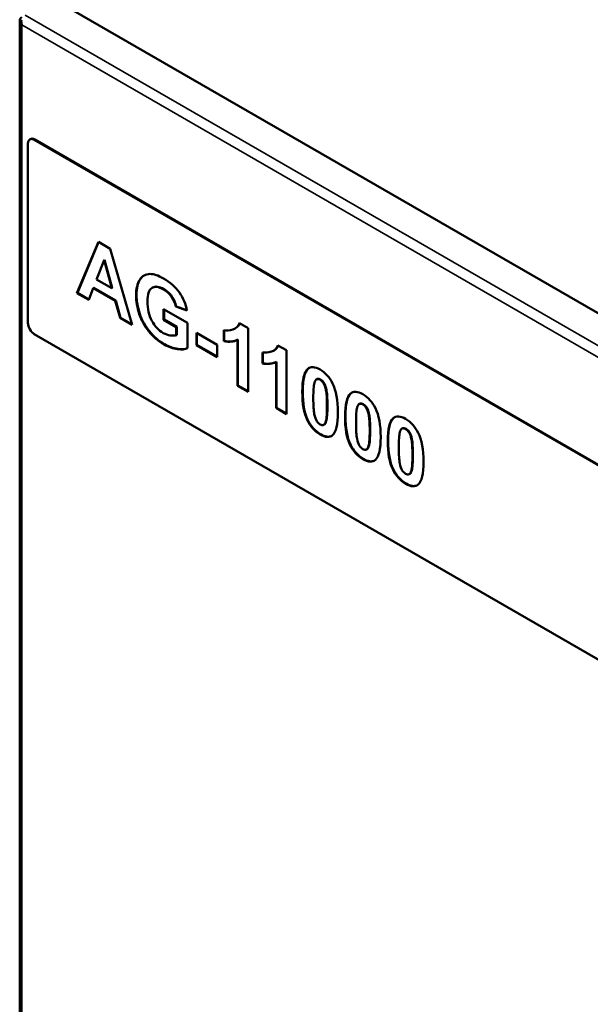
# Model space of a CAD drawing. Header units: inches. Extents: x 0 to 136, y 2 to 86.
# Tile 64 of 71: x 97 to 106, y 57 to 73. Entities that reach past the tile are written whole.
import ezdxf

# ---------------------------------------------------------------- set-up
doc = ezdxf.new("R2010")
doc.units = ezdxf.units.IN
doc.header["$LTSCALE"] = 4
doc.header["$MEASUREMENT"] = 0
doc.layers.add('Visible (ANSI)', color=7, linetype='Continuous', lineweight=50)
doc.layers.add('Visible Narrow (ANSI)', color=7, linetype='Continuous', lineweight=35)

msp = doc.modelspace()

# ---------------------------------------------------------------- linework, layer by layer
at = {"layer": 'Visible (ANSI)'}
for p, q in [((114.928, 63.2081), (97.7914, 73.102)), ((97.2556, 72.7655), (97.2556, 33.3697)), ((97.2781, 72.7597), (97.2563, 72.7583)), ((97.2887, 72.6872), (97.2888, 72.6873)), ((97.4212, 70.8631), (97.4142, 70.859)), ((106.5961, 65.5917), (97.4848, 70.8522)), ((106.5961, 65.5999), (97.4918, 70.8562)), ((97.384, 70.7918), (97.384, 67.9239)), ((98.1665, 68.4015), (98.5087, 69.2186)), ((98.1735, 68.4056), (98.513, 69.2161)), ((98.5087, 69.2186), (98.6963, 69.1103)), ((98.6963, 69.1103), (99.0482, 67.8924)), ((98.6004, 68.9289), (98.4817, 68.6209)), ((98.6075, 68.933), (98.6004, 68.9289)), ((98.7215, 68.4825), (98.6004, 68.9289)), ((98.7286, 68.4866), (98.6075, 68.933)), ((98.4817, 68.6209), (98.7215, 68.4825)), ((98.4272, 68.4815), (98.3547, 68.2928)), ((98.4343, 68.4855), (98.4272, 68.4815)), ((98.7785, 68.2787), (98.4272, 68.4815)), ((98.7855, 68.2827), (98.4343, 68.4855)), ((98.7286, 68.4866), (98.7215, 68.4825)), ((99.3761, 68.49), (99.3691, 68.4859)), ((98.1735, 68.4056), (98.1665, 68.4015)), ((98.3547, 68.2928), (98.1665, 68.4015)), ((98.3572, 68.2995), (98.1735, 68.4056)), ((98.7855, 68.2827), (98.7785, 68.2787)), ((98.8552, 68.0039), (98.7785, 68.2787)), ((98.8623, 68.008), (98.7855, 68.2827)), ((99.753, 68.1893), (99.7459, 68.1852)), ((99.9222, 68.1215), (99.7459, 68.1852)), ((99.9209, 68.1286), (99.753, 68.1893)), ((98.8623, 68.008), (98.8552, 68.0039)), ((99.0482, 67.8924), (98.8552, 68.0039)), ((99.0454, 67.9022), (98.8623, 68.008)), ((99.5511, 68.1461), (99.9335, 67.9253)), ((99.5511, 67.9752), (99.5511, 68.1461)), ((99.5582, 67.9792), (99.5582, 68.142)), ((99.5582, 67.9792), (99.5511, 67.9752)), ((99.7543, 67.8578), (99.5511, 67.9752)), ((99.7614, 67.8619), (99.5582, 67.9792)), ((99.7614, 67.8619), (99.7543, 67.8578)), ((99.7543, 67.7291), (99.7543, 67.8578)), ((99.7614, 67.7332), (99.7614, 67.8619)), ((99.9335, 67.9253), (99.9335, 67.5211)), ((100.6996, 67.8398), (100.6925, 67.8357)), ((100.7631, 67.9212), (100.8998, 67.8423)), ((100.8998, 67.8423), (100.8998, 66.8234)), ((97.4857, 67.7457), (106.5961, 62.4857)), ((99.7614, 67.7332), (99.7543, 67.7291)), ((100.0768, 67.7637), (100.4077, 67.5727)), ((100.0768, 67.5692), (100.0768, 67.7637)), ((100.0839, 67.5733), (100.0839, 67.7596)), ((100.5138, 67.6318), (100.5138, 67.8083)), ((100.5209, 67.6359), (100.5209, 67.807)), ((100.0839, 67.5733), (100.0768, 67.5692)), ((100.4077, 67.3782), (100.0768, 67.5692)), ((100.4077, 67.3863), (100.0839, 67.5733)), ((100.4077, 67.5727), (100.4077, 67.3782)), ((100.5209, 67.6359), (100.5138, 67.6318)), ((100.7384, 67.6577), (100.7314, 67.6536)), ((100.7314, 66.9207), (100.7314, 67.6536)), ((100.7384, 66.9247), (100.7384, 67.6577)), ((101.3782, 67.5661), (101.5148, 67.4872)), ((101.1288, 67.2768), (101.1288, 67.4533)), ((101.1359, 67.2808), (101.1359, 67.452)), ((101.3146, 67.4847), (101.3076, 67.4806)), ((101.5148, 67.4872), (101.5148, 66.4683)), ((101.1359, 67.2808), (101.1288, 67.2768)), ((101.3535, 67.3027), (101.3464, 67.2986)), ((101.3464, 66.5656), (101.3464, 67.2986)), ((101.3535, 66.5697), (101.3535, 67.3027)), ((100.7384, 66.9247), (100.7314, 66.9207)), ((100.8998, 66.8234), (100.7314, 66.9207)), ((100.8998, 66.8316), (100.7384, 66.9247)), ((101.9988, 67.0269), (101.9917, 67.0228)), ((102.6815, 66.6327), (102.6744, 66.6286)), ((101.3535, 66.5697), (101.3464, 66.5656)), ((101.5148, 66.4683), (101.3464, 66.5656)), ((101.5148, 66.4765), (101.3535, 66.5697)), ((102.118, 66.3), (102.1109, 66.2959)), ((103.3643, 66.2385), (103.3572, 66.2344)), ((102.8007, 65.9058), (102.7936, 65.9017)), ((103.4834, 65.5116), (103.4764, 65.5076))]:
    msp.add_line(p, q, dxfattribs=at)
for centre, major_axis, ratio, start_param, end_param in [((97.369, 72.7655), (-0.1134, 0), 0.5773503, 5.4977871, 6.3937721), ((97.369, 72.7333), (0.0802, -0.1389), 0.5773503, 4.7089408, 4.7107127), ((97.3691, 72.7333), (-0.0802, 0.1389), 0.5773503, 1.5673482, 1.56912), ((97.369, 72.7334), (-0.1134, 0), 0.5773503, 0.7837218, 0.7853982), ((97.369, 72.7334), (0.0567, 0.0982), 0.5773503, 2.3545182, 2.3561945), ((35.6493, 148.1164), (64.1471, -80.3652), 0.0344471, 6.2477697, 6.2700096), ((127.8737, 159.2644), (-27.3806, -91.4509), 0.048611, 0.0045863, 0.0334401), ((47.2331, 113.6009), (52.7321, -46.0548), 0.0389041, 6.2250548, 6.2686458), ((47.2401, 113.605), (52.7321, -46.0548), 0.0389041, 6.2250548, 6.2659563), ((128.4887, 158.9093), (-27.3806, -91.4509), 0.048611, 0.0045863, 0.0334401), ((119.3442, -0.274), (17.3448, -67.3), 0.0207043, 3.1435404, 3.1788229), ((119.3513, -0.2699), (17.3448, -67.3), 0.0207043, 3.1435404, 3.1473531), ((120.027, -0.6682), (17.3448, -67.3), 0.0207043, 3.1435404, 3.1788229), ((120.0341, -0.6641), (17.3448, -67.3), 0.0207043, 3.1435404, 3.1473531), ((84.8229, 133.495), (17.2803, -67.2023), 0.0207156, 0.0019707, 0.0372719), ((84.8299, 133.4991), (17.2803, -67.2023), 0.0207156, 0.0057758, 0.0372719), ((120.7097, -1.0624), (17.3448, -67.3), 0.0207043, 3.1435404, 3.1788229), ((120.7168, -1.0583), (17.3448, -67.3), 0.0207043, 3.1435404, 3.1473531), ((85.5056, 133.1009), (17.2803, -67.2023), 0.0207156, 0.0019707, 0.0372719), ((85.5127, 133.1049), (17.2803, -67.2023), 0.0207156, 0.0057758, 0.0372719), ((86.1883, 132.7067), (17.2803, -67.2023), 0.0207156, 0.0019707, 0.0372719), ((86.1954, 132.7108), (17.2803, -67.2023), 0.0207156, 0.0057758, 0.0372719)]:
    msp.add_ellipse(centre, major_axis=major_axis, ratio=ratio, start_param=start_param, end_param=end_param, dxfattribs=at)
for points in [[(97.2563, 72.7583), (97.2591, 72.733), (97.2706, 72.7086), (97.2886, 72.6875)], [(97.2786, 72.7712), (97.2766, 72.7431), (97.2795, 72.7137), (97.2887, 72.6875)], [(97.2887, 72.6875), (97.2886, 72.6875), (97.2886, 72.6875), (97.2886, 72.6875)], [(97.4848, 70.8522), (97.4291, 70.8843), (97.384, 70.8573), (97.384, 70.7918)], [(97.4918, 70.8562), (97.4643, 70.8721), (97.4394, 70.8736), (97.4212, 70.8631)], [(99.1693, 68.615), (99.2076, 68.675), (99.2638, 68.7056), (99.3377, 68.7068)], [(99.1764, 68.6191), (99.1938, 68.6464), (99.215, 68.6677), (99.2398, 68.6828)], [(99.7459, 68.1852), (99.7335, 68.2422), (99.7103, 68.295), (99.6761, 68.3435)], [(99.753, 68.1893), (99.7406, 68.2463), (99.7173, 68.2991), (99.6832, 68.3476)], [(99.3173, 67.7865), (99.249, 67.8705), (99.1977, 67.9638), (99.1633, 68.0665)], [(99.3244, 67.7906), (99.2561, 67.8746), (99.2047, 67.9679), (99.1704, 68.0706)], [(97.384, 67.9239), (97.384, 67.8579), (97.4295, 67.7781), (97.4857, 67.7457)], [(100.6571, 67.8201), (100.7086, 67.8367), (100.744, 67.8704), (100.7631, 67.9212)], [(100.6996, 67.8398), (100.7304, 67.8575), (100.753, 67.8838), (100.7676, 67.9186)], [(100.7314, 67.6536), (100.6698, 67.6227), (100.5973, 67.6155), (100.5138, 67.6318)], [(100.7384, 67.6577), (100.6769, 67.6268), (100.6044, 67.6195), (100.5209, 67.6359)], [(101.2721, 67.465), (101.3236, 67.4816), (101.359, 67.5153), (101.3782, 67.5661)], [(101.3146, 67.4847), (101.3454, 67.5024), (101.368, 67.5287), (101.3826, 67.5635)], [(101.3464, 67.2986), (101.2848, 67.2677), (101.2123, 67.2604), (101.1288, 67.2768)], [(101.3535, 67.3027), (101.2919, 67.2717), (101.2194, 67.2645), (101.1359, 67.2808)], [(101.8594, 67.1926), (101.8643, 67.197), (101.8695, 67.2008), (101.8749, 67.2042)], [(102.1448, 66.8504), (102.1344, 66.9009), (102.1213, 66.9382), (102.1056, 66.9624)], [(102.1519, 66.8545), (102.1415, 66.905), (102.1284, 66.9423), (102.1126, 66.9664)], [(102.5421, 66.7984), (102.5471, 66.8028), (102.5523, 66.8067), (102.5576, 66.81)], [(101.9578, 66.4676), (101.9682, 66.4171), (101.9813, 66.3799), (101.9971, 66.356)], [(102.8276, 66.4562), (102.8172, 66.5068), (102.8041, 66.5441), (102.7883, 66.5682)], [(102.8346, 66.4603), (102.8242, 66.5108), (102.8112, 66.5481), (102.7954, 66.5723)], [(103.2249, 66.4042), (103.2298, 66.4086), (103.235, 66.4125), (103.2404, 66.4158)], [(103.5103, 66.062), (103.4999, 66.1126), (103.4868, 66.1499), (103.471, 66.174)], [(103.5174, 66.0661), (103.507, 66.1167), (103.4939, 66.154), (103.4781, 66.1781)], [(102.6405, 66.0735), (102.6509, 66.0229), (102.664, 65.9857), (102.6798, 65.9618)], [(103.3233, 65.6793), (103.3337, 65.6287), (103.3468, 65.5915), (103.3625, 65.5677)]]:
    msp.add_open_spline(points, degree=3, dxfattribs=at)
for points, knots in [([(99.1704, 68.0706), (99.136, 68.1733), (99.1188, 68.2733), (99.1188, 68.3706), (99.1188, 68.4763), (99.138, 68.5591), (99.1764, 68.6191)], [4, 4, 4, 4, 5, 5, 5, 6, 6, 6, 6]), ([(99.3377, 68.7068), (99.3941, 68.7079), (99.4642, 68.6843), (99.5481, 68.6358), (99.6572, 68.5728), (99.7424, 68.4972), (99.8038, 68.409), (99.8651, 68.3207), (99.9046, 68.2249), (99.9222, 68.1215)], [7, 7, 7, 7, 8, 8, 8, 9, 9, 9, 10, 10, 10, 10]), ([(99.1633, 68.0665), (99.1289, 68.1692), (99.1117, 68.2692), (99.1117, 68.3666), (99.1117, 68.4722), (99.1309, 68.5551), (99.1693, 68.615)], [4, 4, 4, 4, 5, 5, 5, 6, 6, 6, 6]), ([(99.3632, 68.4823), (99.3174, 68.452), (99.2946, 68.381), (99.2946, 68.2693), (99.2946, 68.1489), (99.3177, 68.0452), (99.3641, 67.9582)], [14, 14, 14, 14, 15, 15, 15, 16, 16, 16, 16]), ([(99.6761, 68.3435), (99.6419, 68.3921), (99.5993, 68.4312), (99.5481, 68.4607), (99.4706, 68.5055), (99.409, 68.5127), (99.3632, 68.4823)], [12, 12, 12, 12, 13, 13, 13, 14, 14, 14, 14]), ([(99.6832, 68.3476), (99.649, 68.3962), (99.6063, 68.4352), (99.5552, 68.4648), (99.4809, 68.5077), (99.4212, 68.5161), (99.3761, 68.49)], [12, 12, 12, 12, 13, 13, 13, 13.957983, 13.957983, 13.957983, 13.957983]), ([(99.3641, 67.9582), (99.4104, 67.8712), (99.4712, 67.806), (99.5463, 67.7627), (99.5835, 67.7412), (99.6207, 67.7281), (99.6581, 67.7234)], [16, 16, 16, 16, 17, 17, 17, 18, 18, 18, 18]), ([(99.772, 67.5047), (99.7015, 67.5138), (99.63, 67.5392), (99.5577, 67.581), (99.4658, 67.634), (99.3857, 67.7025), (99.3173, 67.7865)], [1, 1, 1, 1, 2, 2, 2, 3, 3, 3, 3]), ([(99.7791, 67.5087), (99.7085, 67.5179), (99.6371, 67.5433), (99.5648, 67.5851), (99.4729, 67.6381), (99.3927, 67.7066), (99.3244, 67.7906)], [1, 1, 1, 1, 2, 2, 2, 3, 3, 3, 3]), ([(101.8523, 67.1885), (101.8998, 67.2303), (101.9662, 67.2266), (102.0513, 67.1774), (102.1364, 67.1283), (102.203, 67.0548), (102.2509, 66.957)], [4, 4, 4, 4, 5, 5, 5, 6, 6, 6, 6]), ([(101.8445, 66.3745), (101.7921, 66.4807), (101.766, 66.6311), (101.766, 66.8258), (101.766, 67.0169), (101.7948, 67.1378), (101.8523, 67.1885)], [2, 2, 2, 2, 3, 3, 3, 4, 4, 4, 4]), ([(101.8516, 66.3786), (101.7992, 66.4848), (101.7731, 66.6352), (101.7731, 66.8299), (101.7731, 67.0209), (101.8018, 67.1418), (101.8594, 67.1926)], [2, 2, 2, 2, 3, 3, 3, 4, 4, 4, 4]), ([(101.9596, 66.966), (101.948, 66.9224), (101.9422, 66.8411), (101.9422, 66.722), (101.9422, 66.603), (101.9474, 66.5182), (101.9578, 66.4676)], [3, 3, 3, 3, 4, 4, 4, 5, 5, 5, 5]), ([(102.1056, 66.9624), (102.0898, 66.9865), (102.0717, 67.0044), (102.0513, 67.0162), (102.0309, 67.0279), (102.0127, 67.0309), (101.9968, 67.0252)], [0, 0, 0, 0, 1, 1, 1, 2, 2, 2, 2]), ([(102.1126, 66.9664), (102.0968, 66.9905), (102.0788, 67.0085), (102.0584, 67.0203), (102.038, 67.032), (102.0198, 67.035), (102.0038, 67.0292)], [0, 0, 0, 0, 1, 1, 1, 2, 2, 2, 2]), ([(102.2509, 66.957), (102.3081, 66.8409), (102.3366, 66.6867), (102.3366, 66.4943), (102.3366, 66.3023), (102.3079, 66.181), (102.2503, 66.1302)], [6, 6, 6, 6, 7, 7, 7, 8, 8, 8, 8]), ([(102.143, 66.3527), (102.1546, 66.3959), (102.1604, 66.477), (102.1604, 66.596), (102.1604, 66.7151), (102.1552, 66.7999), (102.1448, 66.8504)], [9, 9, 9, 9, 10, 10, 10, 11, 11, 11, 11]), ([(102.1501, 66.3568), (102.1617, 66.4), (102.1675, 66.4811), (102.1675, 66.6001), (102.1675, 66.7192), (102.1623, 66.804), (102.1519, 66.8545)], [9, 9, 9, 9, 10, 10, 10, 11, 11, 11, 11]), ([(102.5272, 65.9804), (102.4749, 66.0865), (102.4487, 66.2369), (102.4487, 66.4316), (102.4487, 66.6227), (102.4775, 66.7436), (102.535, 66.7943)], [2, 2, 2, 2, 3, 3, 3, 4, 4, 4, 4]), ([(102.5343, 65.9845), (102.482, 66.0906), (102.4558, 66.241), (102.4558, 66.4357), (102.4558, 66.6268), (102.4846, 66.7477), (102.5421, 66.7984)], [2, 2, 2, 2, 3, 3, 3, 4, 4, 4, 4]), ([(102.535, 66.7943), (102.5826, 66.8361), (102.6489, 66.8324), (102.734, 66.7833), (102.8192, 66.7341), (102.8857, 66.6606), (102.9337, 66.5628)], [4, 4, 4, 4, 5, 5, 5, 6, 6, 6, 6]), ([(102.7883, 66.5682), (102.7725, 66.5923), (102.7544, 66.6102), (102.734, 66.622), (102.7137, 66.6338), (102.6955, 66.6368), (102.6795, 66.631)], [0, 0, 0, 0, 1, 1, 1, 2, 2, 2, 2]), ([(102.7954, 66.5723), (102.7796, 66.5964), (102.7615, 66.6143), (102.7411, 66.6261), (102.7207, 66.6378), (102.7025, 66.6408), (102.6866, 66.6351)], [0, 0, 0, 0, 1, 1, 1, 2, 2, 2, 2]), ([(102.6423, 66.5718), (102.6307, 66.5282), (102.625, 66.4469), (102.625, 66.3278), (102.625, 66.2088), (102.6301, 66.124), (102.6405, 66.0735)], [3, 3, 3, 3, 4, 4, 4, 5, 5, 5, 5]), ([(102.8258, 65.9586), (102.8373, 66.0017), (102.8431, 66.0828), (102.8431, 66.2019), (102.8431, 66.3209), (102.8379, 66.4057), (102.8276, 66.4562)], [9, 9, 9, 9, 10, 10, 10, 11, 11, 11, 11]), ([(102.8328, 65.9626), (102.8444, 66.0058), (102.8502, 66.0869), (102.8502, 66.2059), (102.8502, 66.325), (102.845, 66.4098), (102.8346, 66.4603)], [9, 9, 9, 9, 10, 10, 10, 11, 11, 11, 11]), ([(102.9337, 66.5628), (102.9908, 66.4468), (103.0194, 66.2925), (103.0194, 66.1001), (103.0194, 65.9081), (102.9906, 65.7868), (102.9331, 65.736)], [6, 6, 6, 6, 7, 7, 7, 8, 8, 8, 8]), ([(103.2178, 66.4002), (103.2653, 66.4419), (103.3317, 66.4382), (103.4168, 66.3891), (103.5019, 66.3399), (103.5684, 66.2665), (103.6164, 66.1686)], [4, 4, 4, 4, 5, 5, 5, 6, 6, 6, 6]), ([(102.2503, 66.1302), (102.2028, 66.0885), (102.1364, 66.0922), (102.0513, 66.1413), (101.9658, 66.1907), (101.8969, 66.2684), (101.8445, 66.3745)], [0, 0, 0, 0, 1, 1, 1, 2, 2, 2, 2]), ([(102.2348, 66.1186), (102.1896, 66.0947), (102.1308, 66.1036), (102.0584, 66.1454), (101.9729, 66.1948), (101.9039, 66.2725), (101.8516, 66.3786)], [0.1495136, 0.1495136, 0.1495136, 0.1495136, 1, 1, 1, 2, 2, 2, 2]), ([(101.9971, 66.356), (102.0128, 66.3321), (102.0309, 66.3143), (102.0513, 66.3026), (102.0717, 66.2908), (102.0899, 66.2878), (102.1059, 66.2936)], [6, 6, 6, 6, 7, 7, 7, 8, 8, 8, 8]), ([(103.21, 65.5862), (103.1576, 65.6923), (103.1315, 65.8427), (103.1315, 66.0375), (103.1315, 66.2285), (103.1602, 66.3494), (103.2178, 66.4002)], [2, 2, 2, 2, 3, 3, 3, 4, 4, 4, 4]), ([(103.2171, 65.5903), (103.1647, 65.6964), (103.1385, 65.8468), (103.1385, 66.0416), (103.1385, 66.2326), (103.1673, 66.3535), (103.2249, 66.4042)], [2, 2, 2, 2, 3, 3, 3, 4, 4, 4, 4]), ([(103.3251, 66.1776), (103.3135, 66.134), (103.3077, 66.0527), (103.3077, 65.9336), (103.3077, 65.8146), (103.3129, 65.7298), (103.3233, 65.6793)], [3, 3, 3, 3, 4, 4, 4, 5, 5, 5, 5]), ([(103.471, 66.174), (103.4552, 66.1981), (103.4372, 66.216), (103.4168, 66.2278), (103.3964, 66.2396), (103.3782, 66.2426), (103.3622, 66.2368)], [0, 0, 0, 0, 1, 1, 1, 2, 2, 2, 2]), ([(103.4781, 66.1781), (103.4623, 66.2022), (103.4442, 66.2201), (103.4239, 66.2319), (103.4035, 66.2437), (103.3853, 66.2467), (103.3693, 66.2409)], [0, 0, 0, 0, 1, 1, 1, 2, 2, 2, 2]), ([(103.6164, 66.1686), (103.6735, 66.0526), (103.7021, 65.8983), (103.7021, 65.7059), (103.7021, 65.514), (103.6733, 65.3926), (103.6158, 65.3418)], [6, 6, 6, 6, 7, 7, 7, 8, 8, 8, 8]), ([(102.9331, 65.736), (102.8855, 65.6943), (102.8192, 65.698), (102.734, 65.7471), (102.6485, 65.7965), (102.5796, 65.8742), (102.5272, 65.9804)], [0, 0, 0, 0, 1, 1, 1, 2, 2, 2, 2]), ([(102.9175, 65.7244), (102.8723, 65.7005), (102.8135, 65.7094), (102.7411, 65.7512), (102.6556, 65.8006), (102.5867, 65.8783), (102.5343, 65.9845)], [0.1495136, 0.1495136, 0.1495136, 0.1495136, 1, 1, 1, 2, 2, 2, 2]), ([(102.6798, 65.9618), (102.6956, 65.938), (102.7137, 65.9201), (102.734, 65.9084), (102.7544, 65.8966), (102.7726, 65.8936), (102.7886, 65.8994)], [6, 6, 6, 6, 7, 7, 7, 8, 8, 8, 8]), ([(103.5085, 65.5644), (103.5201, 65.6075), (103.5259, 65.6886), (103.5259, 65.8077), (103.5259, 65.9267), (103.5207, 66.0115), (103.5103, 66.062)], [9, 9, 9, 9, 10, 10, 10, 11, 11, 11, 11]), ([(103.5156, 65.5685), (103.5272, 65.6116), (103.533, 65.6927), (103.533, 65.8118), (103.533, 65.9308), (103.5278, 66.0156), (103.5174, 66.0661)], [9, 9, 9, 9, 10, 10, 10, 11, 11, 11, 11]), ([(103.6158, 65.3418), (103.5682, 65.3001), (103.5019, 65.3038), (103.4168, 65.3529), (103.3313, 65.4023), (103.2623, 65.48), (103.21, 65.5862)], [0, 0, 0, 0, 1, 1, 1, 2, 2, 2, 2]), ([(103.6003, 65.3303), (103.5551, 65.3063), (103.4963, 65.3152), (103.4239, 65.357), (103.3383, 65.4064), (103.2694, 65.4841), (103.2171, 65.5903)], [0.1495136, 0.1495136, 0.1495136, 0.1495136, 1, 1, 1, 2, 2, 2, 2]), ([(103.3625, 65.5677), (103.3783, 65.5438), (103.3964, 65.526), (103.4168, 65.5142), (103.4372, 65.5024), (103.4553, 65.4994), (103.4713, 65.5052)], [6, 6, 6, 6, 7, 7, 7, 8, 8, 8, 8])]:
    msp.add_open_spline(points, degree=3, knots=knots, dxfattribs=at)
at = {"layer": 'Visible Narrow (ANSI)'}
for p, q in [((97.3412, 72.8421), (114.4778, 62.9482)), ((114.3698, 62.8254), (97.2888, 72.6871)), ((97.2888, 72.6871), (97.2888, 33.3555)), ((97.4918, 70.8562), (97.4848, 70.8522)), ((99.1764, 68.6191), (99.1693, 68.615)), ((99.6832, 68.3476), (99.6761, 68.3435)), ((99.1704, 68.0706), (99.1633, 68.0665)), ((99.3244, 67.7906), (99.3173, 67.7865)), ((99.7791, 67.5087), (99.772, 67.5047)), ((101.8594, 67.1926), (101.8523, 67.1885)), ((102.0038, 67.0292), (101.9968, 67.0252)), ((102.1126, 66.9664), (102.1056, 66.9624)), ((102.1519, 66.8545), (102.1448, 66.8504)), ((102.5421, 66.7984), (102.535, 66.7943)), ((102.6866, 66.6351), (102.6795, 66.631)), ((102.7954, 66.5723), (102.7883, 66.5682)), ((102.8346, 66.4603), (102.8276, 66.4562)), ((101.8516, 66.3786), (101.8445, 66.3745)), ((102.1501, 66.3568), (102.143, 66.3527)), ((103.2249, 66.4042), (103.2178, 66.4002)), ((103.3693, 66.2409), (103.3622, 66.2368)), ((103.4781, 66.1781), (103.471, 66.174)), ((102.5343, 65.9845), (102.5272, 65.9804)), ((102.8328, 65.9626), (102.8258, 65.9586)), ((103.5174, 66.0661), (103.5103, 66.062)), ((103.2171, 65.5903), (103.21, 65.5862)), ((103.5156, 65.5685), (103.5085, 65.5644))]:
    msp.add_line(p, q, dxfattribs=at)

doc.saveas('drawing.dxf')
